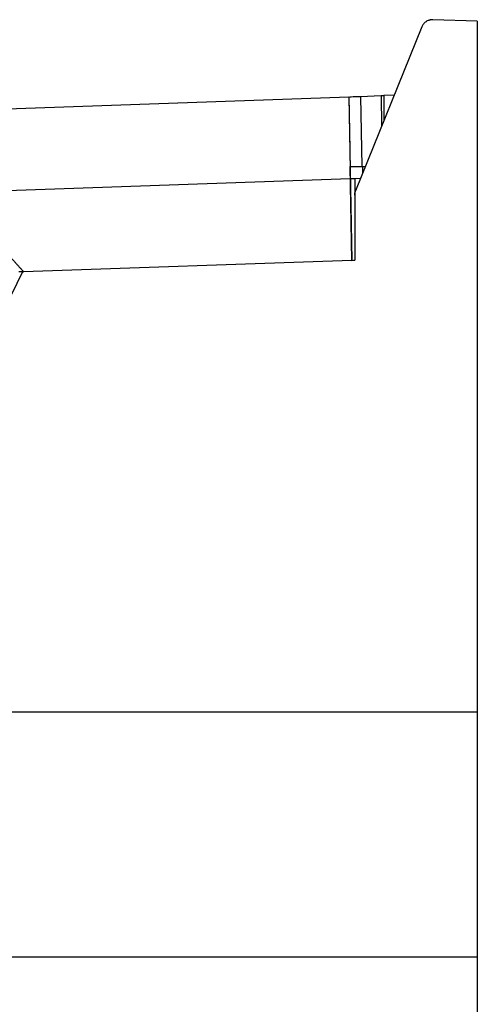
# Model space of a CAD drawing. Header units: millimetres. Extents: x 156812 to 157936, y 112087 to 113571.
# Tile 152 of 204: x 157790 to 157869, y 112864 to 113032. Entities that reach past the tile are written whole.
import ezdxf

# ---------------------------------------------------------------- set-up
doc = ezdxf.new("R2010")
doc.units = ezdxf.units.MM

msp = doc.modelspace()

# ---------------------------------------------------------------- linework, layer by layer
at = {"color": 7, "linetype": 'Continuous', "lineweight": 25}
for p, q in [((157859.28, 113031.08), (157847.96, 113003.05)), ((157861.21, 113032.33), (157861.14, 113032.33)), ((157868.8, 113032.06), (157861.21, 113032.33)), ((157868.8, 113032.06), (157868.8, 112913.89)), ((157848.8, 113019.21), (157852.31, 113019.33)), ((157852.31, 113019.33), (157852.81, 113019.35)), ((157852.31, 113019.33), (157852.4, 113014.03)), ((157854.57, 113019.41), (157852.81, 113019.35)), ((157852.81, 113019.35), (157852.81, 113015.06)), ((157766.64, 113016.34), (157846.8, 113019.14)), ((157846.8, 113019.14), (157846.8, 113019.14)), ((157846.8, 113019.14), (157847.29, 112991.14)), ((157848.8, 113019.21), (157849.01, 113007.18)), ((157847.3, 112991.14), (157847.02, 113007.18)), ((157849.01, 113007.18), (157849.63, 113007.18)), ((157849.21, 113006.13), (157849.17, 113007.18)), ((157778.87, 113002.76), (157847.05, 113005.14)), ((157847.06, 113005.13), (157847.82, 113005.16)), ((157847.82, 113005.16), (157848.83, 113005.19)), ((157847.82, 113005.16), (157847.82, 113002.3)), ((157847.82, 113002.3), (157847.82, 112991.16)), ((157868.8, 112998.09), (157868.81, 112998.06)), ((157868.81, 112998.06), (157868.8, 112998.06)), ((157847.29, 112991.14), (157791.1, 112989.18)), ((157790.93, 112989.17), (157791.1, 112989.18)), ((157769.08, 112913.89), (157868.8, 112913.89)), ((157868.8, 112913.89), (157868.8, 112871.89)), ((157868.8, 112871.89), (157754.44, 112871.89)), ((157868.8, 112871.89), (157868.8, 112667.91))]:
    msp.add_line(p, q, dxfattribs=at)
at = {"color": 7, "linetype": 'Continuous', "lineweight": 25, "flags": 128}
for points in [[(157847.29, 112991.14), (157847.59, 112991.15), (157847.82, 112991.16)], [(157790.93, 112989.17), (157758.07, 112921.8), (157732.25, 112868.86)], [(157790.93, 112989.17), (157790.56, 112989.16), (157790.28, 112989.15)]]:
    msp.add_lwpolyline(points, dxfattribs=at)
at = {"color": 7, "linetype": 'Continuous', "lineweight": 25}
for points, knots in [([(157861.14, 113032.33), (157861.09, 113032.33), (157861, 113032.33), (157860.87, 113032.31), (157860.74, 113032.29), (157860.6, 113032.26), (157860.44, 113032.21), (157860.24, 113032.12), (157860, 113031.99), (157859.77, 113031.8), (157859.57, 113031.58), (157859.4, 113031.34), (157859.32, 113031.17), (157859.28, 113031.08)], [0, 0, 0, 0, 0.05675, 0.113214, 0.169653, 0.226325, 0.283488, 0.39081, 0.498719, 0.629071, 0.760025, 0.879871, 1, 1, 1, 1]), ([(157846.8, 113019.14), (157846.81, 113019.02), (157846.81, 113018.78), (157846.82, 113018.42), (157846.82, 113018.05), (157846.83, 113017.67), (157846.84, 113017.29), (157846.84, 113016.91), (157846.85, 113016.52), (157846.86, 113015.72), (157846.89, 113014.48), (157846.92, 113012.74), (157846.95, 113010.93), (157846.98, 113009.36), (157847, 113008.08), (157847.01, 113007.11), (157847.03, 113006.13), (157847.04, 113005.47), (157847.05, 113005.14)], [0, 0, 0, 0, 0.031425, 0.062793, 0.094115, 0.125399, 0.156656, 0.187896, 0.219128, 0.250362, 0.375999, 0.500706, 0.62586, 0.750568, 0.813295, 0.875712, 0.937915, 1, 1, 1, 1]), ([(157846.98, 113019.14), (157846.98, 113019.14), (157847.04, 113019.15), (157847.47, 113019.16), (157848.12, 113019.18), (157848.58, 113019.2), (157848.8, 113019.21)], [0, 0, 0, 0, 0.005955, 0.403962, 0.713606, 1, 1, 1, 1]), ([(157847.02, 113007.18), (157847.05, 113007.18), (157847.11, 113007.18), (157847.33, 113007.18), (157847.49, 113007.18), (157847.87, 113007.18), (157848.09, 113007.18), (157848.55, 113007.18), (157848.79, 113007.18), (157849.01, 113007.18)], [0, 0, 0, 0, 0.25, 0.25, 0.5, 0.5, 0.75, 0.75, 1, 1, 1, 1]), ([(157847.05, 113005.14), (157847.05, 113005.02), (157847.06, 113004.78), (157847.06, 113004.42), (157847.07, 113004.05), (157847.07, 113003.68), (157847.08, 113003.3), (157847.09, 113002.91), (157847.09, 113002.52), (157847.11, 113001.72), (157847.13, 113000.48), (157847.16, 112998.74), (157847.19, 112996.93), (157847.22, 112995.43), (157847.24, 112994.28), (157847.25, 112993.5), (157847.27, 112992.72), (157847.28, 112991.93), (157847.29, 112991.4), (157847.29, 112991.14)], [0, 0, 0, 0, 0.031447, 0.062831, 0.094164, 0.125455, 0.156713, 0.18795, 0.219174, 0.250395, 0.376102, 0.50077, 0.625969, 0.750596, 0.80085, 0.850867, 0.900696, 0.95039, 1, 1, 1, 1]), ([(157778.87, 113002.76), (157778.96, 113002.66), (157779.13, 113002.47), (157779.39, 113002.18), (157779.66, 113001.88), (157779.93, 113001.58), (157780.2, 113001.28), (157780.48, 113000.97), (157780.76, 113000.66), (157781.04, 113000.35), (157781.33, 113000.03), (157781.62, 112999.71), (157781.91, 112999.38), (157782.2, 112999.06), (157782.5, 112998.73), (157782.8, 112998.4), (157783.1, 112998.06), (157783.4, 112997.73), (157783.71, 112997.39), (157784.01, 112997.05), (157784.32, 112996.7), (157784.63, 112996.36), (157784.95, 112996.01), (157785.26, 112995.66), (157785.58, 112995.31), (157785.9, 112994.96), (157786.21, 112994.6), (157786.53, 112994.25), (157786.86, 112993.89), (157787.18, 112993.53), (157787.5, 112993.17), (157787.83, 112992.81), (157788.15, 112992.45), (157788.48, 112992.09), (157788.8, 112991.73), (157789.13, 112991.36), (157789.46, 112991), (157789.79, 112990.63), (157790.11, 112990.27), (157790.44, 112989.91), (157790.77, 112989.54), (157790.99, 112989.3), (157791.1, 112989.18)], [0, 0, 0, 0, 0.025615, 0.051198, 0.076751, 0.102272, 0.127762, 0.153221, 0.178648, 0.204044, 0.229409, 0.254743, 0.280044, 0.305314, 0.330552, 0.355759, 0.380933, 0.406075, 0.431186, 0.456264, 0.48131, 0.506325, 0.531309, 0.55626, 0.581181, 0.60607, 0.630928, 0.655755, 0.680551, 0.705315, 0.730048, 0.754749, 0.779418, 0.804056, 0.828662, 0.853235, 0.877777, 0.902286, 0.926763, 0.951207, 0.97562, 1, 1, 1, 1]), ([(157847.82, 113002.3), (157847.82, 113002.34), (157847.82, 113002.43), (157847.83, 113002.55), (157847.85, 113002.68), (157847.88, 113002.8), (157847.92, 113002.93), (157847.95, 113003.01), (157847.96, 113003.05)], [0, 0, 0, 0, 0.164933, 0.330558, 0.496876, 0.663889, 0.831597, 1, 1, 1, 1])]:
    msp.add_open_spline(points, degree=3, knots=knots, dxfattribs=at)

doc.saveas('drawing.dxf')
